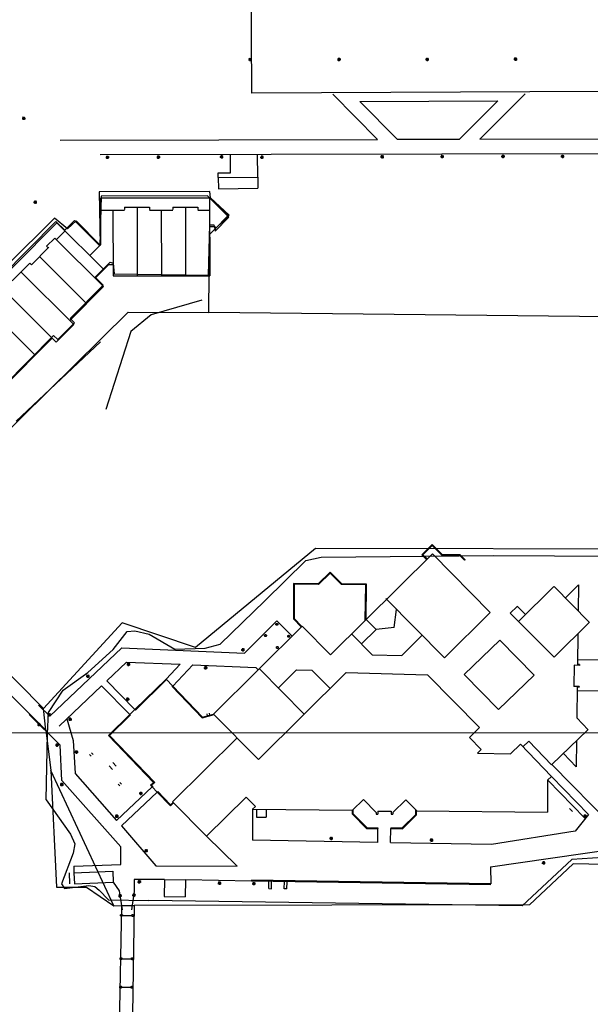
# Model space of a CAD drawing. Header units: metres. Extents: x 711 to 831, y 126 to 250.
# Tile 16 of 39: x 747.59 to 750, y 216.76 to 220.91. Entities that reach past the tile are written whole.
import ezdxf

# ---------------------------------------------------------------- set-up
doc = ezdxf.new("R2010")
doc.units = ezdxf.units.M
doc.linetypes.add('x-Exist-Demolish$0$AFRASTERING', pattern=[3.25, 2.5, -0.25, 0.25, -0.25])
for name, color, linetype in [('Scale_1-500', 253, 'CONTINUOUS'), ('x-Exist-Demolish$0$2', 253, 'CONTINUOUS'), ('x-Exist-Demolish$0$20-KAVEL', 253, 'CONTINUOUS'), ('x-Exist-Demolish$0$30-BUILD', 253, 'CONTINUOUS'), ('x-Exist-Demolish$0$4', 253, 'x-Exist-Demolish$0$AFRASTERING'), ('x-Exist-Demolish$0$758', 253, 'CONTINUOUS')]:
    doc.layers.add(name, color=color, linetype=linetype)
doc.layers.add('X-XX-AL-TEKENBLAD_DEELKADER-G', color=1, linetype='CONTINUOUS', lineweight=18, plot=False)

# ---------------------------------------------------------------- blocks, each defined once
blk = doc.blocks.new('*U22')
at = {"layer": 'X-XX-AL-TEKENBLAD_DEELKADER-G'}
blk.add_lwpolyline([(20415.26, 16616.98), (20380.17, 15469.52), (21761.52, 15427.28), (21796.61, 16574.74)], close=True, dxfattribs=at)

msp = doc.modelspace()

# ---------------------------------------------------------------- linework, layer by layer
at = {"layer": 'x-Exist-Demolish$0$2', "invisible_edges": 9}
for points in [[(818.9406, 126.0717), (745.7354, 224.7199), (745.7144, 224.5981), (745.7065, 224.5215)], [(818.9406, 126.0717), (745.7065, 224.5215), (745.7029, 224.4367), (745.7071, 224.3665)], [(818.9406, 126.0717), (745.7071, 224.3665), (745.71, 224.2716), (745.6982, 224.1845)], [(818.9406, 126.0717), (745.6982, 224.1845), (745.6789, 224.1405), (745.654, 224.0778)], [(818.9406, 126.0717), (745.654, 224.0778), (745.6417, 224.0071), (745.6305, 223.8333)], [(818.9406, 126.0717), (745.6305, 223.8333), (745.6229, 223.7442), (745.6089, 223.6632)], [(818.9406, 126.0717), (745.6089, 223.6632), (745.6038, 223.6259), (745.6071, 223.5867)], [(818.9406, 126.0717), (745.6071, 223.5867), (745.598, 223.5472), (745.5823, 223.5178)], [(818.9406, 126.0717), (745.5823, 223.5178), (745.5727, 223.4976), (745.5779, 223.4626)], [(818.9406, 126.0717), (745.5779, 223.4626), (745.5709, 223.4232), (745.5581, 223.3691)], [(818.9406, 126.0717), (745.5581, 223.3691), (745.5305, 223.1905), (745.4962, 222.9643)], [(818.9406, 126.0717), (745.4962, 222.9643), (745.4798, 222.7242), (745.4544, 222.4052)], [(818.9406, 126.0717), (745.4544, 222.4052), (745.4322, 222.1195), (745.4213, 221.9335)]]:
    msp.add_3dface(points, dxfattribs=at)
at = {"layer": 'x-Exist-Demolish$0$20-KAVEL'}
for points in [[(748.3863, 219.6733), (748.3885, 220.0022), (748.4719, 220.0841), (748.3926, 220.1566), (748.3896, 220.1829), (747.9229, 220.1819), (747.9276, 219.9573), (747.8254, 220.0599), (747.789, 220.0258), (747.7348, 220.0704), (747.3331, 219.6748), (747.2493, 219.7493), (747.2447, 220.5489), (747.3897, 220.7031)], [(748.4257, 220.2419), (748.5919, 220.2445)], [(748.5919, 220.2445), (748.5927, 220.1976)], [(748.4257, 220.2419), (748.4264, 220.195)], [(748.4264, 220.195), (748.5927, 220.1976)], [(747.9296, 220.1563), (748.3889, 220.1569)], [(747.9299, 219.9594), (747.9296, 220.1563)], [(748.3889, 220.1569), (748.4696, 220.0754)], [(748.3889, 220.1569), (748.3894, 219.8279)], [(747.9297, 220.1049), (748.0304, 220.105)], [(747.981, 220.105), (747.9815, 219.8274)], [(748.0304, 220.1173), (748.1356, 220.1174)], [(748.0304, 220.1173), (748.0304, 220.1075)], [(748.083, 220.1173), (748.0835, 219.8274)], [(748.1356, 220.1174), (748.1356, 220.1076)], [(748.1356, 220.1052), (748.2343, 220.1053)], [(748.185, 220.1052), (748.1854, 219.8276)], [(748.2343, 220.1175), (748.3396, 220.1176)], [(748.2343, 220.1175), (748.2343, 220.1077)], [(748.2869, 220.1176), (748.2874, 219.8277)], [(748.3396, 220.1176), (748.3396, 220.1079)], [(748.3396, 220.1054), (748.3889, 220.1055)], [(747.2022, 219.5069), (747.744, 220.0518)], [(747.9431, 219.8542), (747.744, 220.0518)], [(748.4696, 220.0754), (748.4121, 220.0169)], [(747.7422, 219.9805), (747.7788, 220.0173)], [(748.4121, 220.0348), (748.3891, 220.0347)], [(748.4121, 220.0348), (748.4121, 220.0169)], [(747.7011, 219.9531), (747.7352, 219.9874)], [(747.9407, 219.7835), (747.7352, 219.9874)], [(747.9299, 219.9594), (747.8839, 219.913)], [(747.6369, 219.8746), (747.7101, 219.9482)], [(747.7081, 219.9462), (747.7011, 219.9531)], [(747.5557, 219.8068), (747.6299, 219.8815)], [(747.6369, 219.8746), (747.6299, 219.8815)], [(747.8696, 219.7118), (747.671, 219.9089)], [(747.9641, 219.8753), (747.9066, 219.8174)], [(747.9641, 219.8753), (747.9814, 219.8753)], [(747.8156, 219.6231), (747.5928, 219.8441)], [(747.9815, 219.8274), (748.3894, 219.8279)], [(747.7418, 219.548), (747.5259, 219.7629)], [(747.9407, 219.7835), (747.7985, 219.6401)], [(748.3564, 219.7254), (748.1427, 219.6633)], [(747.0271, 218.6707), (748.045, 219.6742), (748.3863, 219.6733)], [(747.653, 219.4935), (747.4475, 219.698)], [(748.1427, 219.6633), (748.0561, 219.5932)], [(750.3418, 219.6516), (748.3863, 219.6733)], [(747.8156, 219.6231), (747.7415, 219.5483)], [(748.0561, 219.5932), (747.9511, 219.2645)], [(747.7243, 219.5654), (747.5105, 219.3498)], [(747.9278, 219.5491), (747.5731, 219.2146)], [(750.8039, 218.839), (750.5143, 218.8505), (750.337, 218.6754), (748.8353, 218.6775)], [(747.6881, 218.0036), (747.0271, 218.6707)], [(748.8353, 218.6775), (748.3296, 218.2611), (748.0205, 218.364), (747.6881, 218.0036)], [(749.2849, 218.6519), (749.3289, 218.6955)], [(749.2892, 218.6519), (749.3289, 218.6911)], [(749.3289, 218.6955), (749.371, 218.6529)], [(749.3289, 218.6911), (749.3697, 218.6499)], [(746.9822, 218.6275), (747.6975, 217.9113)], [(748.6214, 218.4574), (748.7947, 218.628)], [(748.7947, 218.628), (748.8595, 218.6417)], [(748.8595, 218.6417), (749.5881, 218.6488)], [(748.8988, 218.2299), (749.3291, 218.6558)], [(749.2849, 218.6519), (749.3049, 218.6317)], [(749.2892, 218.6519), (749.307, 218.6339)], [(749.3291, 218.6558), (749.5738, 218.4086)], [(749.3697, 218.6499), (749.4435, 218.6499)], [(749.371, 218.6529), (749.4448, 218.653)], [(749.4435, 218.6499), (749.4648, 218.6284)], [(749.4448, 218.653), (749.467, 218.6305)], [(749.467, 218.6305), (749.4648, 218.6284)], [(749.5881, 218.6488), (750.3549, 218.6442)], [(748.8981, 218.5788), (748.8475, 218.5295)], [(748.8981, 218.5745), (748.8487, 218.5264)], [(748.9476, 218.529), (748.8981, 218.5788)], [(748.9463, 218.526), (748.8981, 218.5745)], [(748.7433, 218.531), (748.7426, 218.3809)], [(748.8475, 218.5295), (748.7433, 218.531)], [(748.7464, 218.5279), (748.7457, 218.3821)], [(748.8487, 218.5264), (748.7464, 218.5279)], [(749.0479, 218.5247), (748.9463, 218.526)], [(749.051, 218.5277), (748.9476, 218.529)], [(749.0461, 218.3757), (749.0479, 218.5247)], [(749.0492, 218.3788), (749.051, 218.5277)], [(749.6931, 218.3705), (749.8425, 218.5183)], [(749.8434, 218.5174), (749.9916, 218.3676)], [(749.9465, 218.5247), (749.8907, 218.4695)], [(749.9465, 218.5247), (749.9451, 218.4146)], [(749.1325, 218.4668), (749.3799, 218.2168)], [(748.4342, 218.2745), (748.6214, 218.4574)], [(749.1674, 218.3454), (749.1776, 218.4212)], [(749.6583, 218.4057), (749.6865, 218.4337)], [(749.6874, 218.4345), (749.7222, 218.3993)], [(748.7426, 218.3809), (748.7764, 218.3467)], [(748.7457, 218.3821), (748.7786, 218.3488)], [(749.0492, 218.3788), (749.0915, 218.336)], [(749.3799, 218.2168), (749.5738, 218.4086)], [(749.6583, 218.4057), (749.8428, 218.2192)], [(748.4058, 217.9799), (748.7799, 218.3501)], [(748.7799, 218.3501), (748.8988, 218.2299)], [(749.0306, 218.2758), (749.0915, 218.336)], [(749.1674, 218.3454), (749.0915, 218.336)], [(749.8428, 218.2192), (749.9921, 218.367)], [(747.982, 218.2527), (748.0405, 218.3274)], [(748.0405, 218.3274), (748.0727, 218.3307)], [(748.0727, 218.3307), (748.134, 218.3162)], [(748.134, 218.3162), (748.2425, 218.2532)], [(748.9883, 218.3185), (749.0758, 218.2301)], [(749.1997, 218.2267), (749.2858, 218.3119)], [(749.9438, 218.3193), (749.9421, 218.1883)], [(747.8745, 218.1554), (747.982, 218.2527)], [(748.2425, 218.2532), (748.3698, 218.2573)], [(748.3698, 218.2573), (748.4342, 218.2745)], [(749.6139, 218.291), (749.4632, 218.1467)], [(749.6139, 218.291), (749.7595, 218.1439)], [(749.0758, 218.2301), (749.1997, 218.2267)], [(748.5989, 218.171), (748.7881, 217.9798)], [(749.9272, 218.1855), (749.926, 218.0962)], [(749.9507, 218.1852), (749.9272, 218.1855)], [(749.9507, 218.1882), (749.9421, 218.1883)], [(750.2759, 218.2037), (749.9424, 218.208)], [(749.9507, 218.1882), (749.9507, 218.1852)], [(747.7714, 218.0801), (747.8745, 218.1554)], [(748.2053, 218.1272), (748.0737, 217.9988)], [(748.595, 217.7887), (748.9652, 218.155)], [(748.6794, 218.0897), (748.7562, 218.1657)], [(748.7562, 218.1657), (748.8211, 218.1654)], [(748.8211, 218.1654), (748.8976, 218.0881)], [(748.9652, 218.155), (749.308, 218.1455)], [(749.308, 218.1455), (749.5286, 217.9226)], [(749.4632, 218.1467), (749.6088, 217.9995)], [(749.7595, 218.1439), (749.6088, 217.9995)], [(748.2074, 218.125), (748.0758, 217.9966)], [(748.2313, 218.0957), (748.2336, 218.0978)], [(748.2313, 218.0957), (748.3582, 217.9638)], [(748.2336, 218.0978), (748.3591, 217.9673)], [(749.9495, 218.0959), (749.926, 218.0962)], [(749.9409, 218.0929), (749.9392, 217.9635)], [(749.9495, 218.0928), (749.9409, 218.0929)], [(749.9495, 218.0959), (749.9495, 218.0928)], [(747.709, 217.9865), (747.7714, 218.0801)], [(750.2735, 218.0728), (749.9407, 218.0771)], [(747.6975, 217.9113), (747.6881, 218.0036)], [(747.7043, 217.8967), (747.709, 217.9865)], [(748.0518, 217.9774), (747.962, 217.8897)], [(748.0539, 217.9752), (747.9663, 217.8897)], [(748.0518, 217.9774), (748.0539, 217.9752)], [(748.0734, 217.9991), (748.0758, 217.9966)], [(748.3582, 217.9638), (748.4082, 217.9774)], [(748.3591, 217.9673), (748.4058, 217.9799)], [(748.3771, 217.9805), (748.3792, 217.9727)], [(748.387, 217.9832), (748.3891, 217.9754)], [(748.4058, 217.9799), (748.595, 217.7887)], [(749.9392, 217.9635), (749.9869, 217.9137)], [(749.5286, 217.9226), (749.4853, 217.8811)], [(747.6975, 217.9113), (747.7181, 217.7423)], [(747.6992, 217.6174), (747.7043, 217.8967)], [(747.962, 217.8897), (748.1527, 217.6915)], [(747.9663, 217.8897), (748.1571, 217.6914)], [(748.2329, 217.6091), (748.5056, 217.879)], [(749.4853, 217.8811), (749.5356, 217.8302)], [(749.986, 217.9128), (749.8326, 217.7658)], [(749.7012, 217.8521), (749.659, 217.8118)], [(749.7012, 217.8521), (749.8314, 217.7162)], [(749.7369, 217.8657), (749.7115, 217.8414)], [(749.7369, 217.8657), (749.8326, 217.7658)], [(749.938, 217.8668), (749.9365, 217.7577)], [(747.8824, 217.809), (747.8895, 217.8017)], [(747.8898, 217.8161), (747.8969, 217.8087)], [(749.5356, 217.8302), (749.5194, 217.8147)], [(749.5194, 217.8147), (749.659, 217.8118)], [(749.9365, 217.7577), (749.8827, 217.8139)], [(751.7352, 217.7955), (751.2522, 217.3203), (749.9236, 217.3486)], [(747.9651, 217.7609), (747.9793, 217.7462)], [(747.9798, 217.775), (747.994, 217.7603)], [(747.7181, 217.7423), (747.7421, 217.2501), (747.8698, 217.2496), (747.9844, 217.1716)], [(747.9844, 217.1716), (747.7181, 217.7423)], [(749.8314, 217.7162), (749.8158, 217.7013)], [(748.003, 217.6847), (748.0101, 217.6774)], [(748.0104, 217.6918), (748.0175, 217.6844)], [(748.1527, 217.6915), (748.1401, 217.6793)], [(748.1401, 217.6793), (748.1466, 217.6726)], [(748.1571, 217.6914), (748.1444, 217.6793)], [(748.1444, 217.6793), (748.1488, 217.6747)], [(748.1488, 217.6747), (748.1466, 217.6726)], [(749.8158, 217.7013), (749.8146, 217.5665)], [(748.1678, 217.6505), (748.1701, 217.6526)], [(748.1678, 217.6505), (748.2242, 217.592)], [(748.1701, 217.6526), (748.2242, 217.5964)], [(748.376, 217.4645), (748.5428, 217.6295)], [(748.5428, 217.6295), (748.5822, 217.5896)], [(747.6992, 217.6174), (747.8015, 217.4734)], [(748.2242, 217.5964), (748.235, 217.607)], [(748.2242, 217.592), (748.2371, 217.6048)], [(748.2329, 217.6091), (748.376, 217.4645)], [(748.5706, 217.5782), (748.5822, 217.5896)], [(748.9922, 217.5742), (749.0385, 217.6194)], [(749.0921, 217.5645), (749.0385, 217.6194)], [(749.1624, 217.5639), (749.2173, 217.618)], [(749.263, 217.5717), (749.2173, 217.618)], [(748.5706, 217.5782), (748.9922, 217.5742)], [(748.992, 217.5579), (748.9922, 217.5742)], [(749.0507, 217.4978), (748.992, 217.5579)], [(748.9953, 217.5592), (748.9955, 217.5774)], [(749.0521, 217.5011), (748.9953, 217.5592)], [(749.0921, 217.5645), (749.092, 217.5576)], [(749.092, 217.5576), (749.0991, 217.5575)], [(749.0993, 217.5706), (749.0991, 217.5575)], [(749.0993, 217.5706), (749.1553, 217.5701)], [(749.1553, 217.5701), (749.1552, 217.557)], [(749.1552, 217.557), (749.1624, 217.5569)], [(749.1624, 217.5639), (749.1624, 217.5569)], [(749.2012, 217.4997), (749.259, 217.5567)], [(749.2025, 217.4964), (749.2623, 217.5553)], [(749.259, 217.5567), (749.2592, 217.5755)], [(749.2623, 217.5553), (749.2624, 217.5717)], [(749.2624, 217.5717), (749.8146, 217.5665)], [(747.8015, 217.4734), (747.8203, 217.433)], [(749.0507, 217.4978), (749.0991, 217.4974)], [(749.0521, 217.5011), (749.0991, 217.5006)], [(749.0991, 217.5006), (749.0991, 217.4974)], [(749.1536, 217.5001), (749.1535, 217.4969)], [(749.1535, 217.4969), (749.2025, 217.4964)], [(749.1536, 217.5001), (749.2012, 217.4997)], [(747.8203, 217.433), (747.8125, 217.3926)], [(747.8125, 217.3926), (747.7636, 217.2638)], [(750.1796, 217.3829), (749.9173, 217.3657)], [(749.9236, 217.3486), (749.7396, 217.1755), (748.0711, 217.173)], [(749.9173, 217.3657), (749.7076, 217.171)], [(747.7959, 217.31), (747.7976, 217.2632)], [(747.8164, 217.3108), (747.9806, 217.317)], [(747.8164, 217.3108), (747.8181, 217.264)], [(747.9806, 217.317), (747.9824, 217.2702)], [(747.7636, 217.2638), (747.7761, 217.2437)], [(747.7761, 217.2437), (747.8795, 217.2566)], [(747.8181, 217.264), (747.9824, 217.2702)], [(747.8795, 217.2566), (747.9051, 217.253)], [(748.198, 217.2819), (748.1968, 217.2108)], [(748.198, 217.2819), (748.2876, 217.2805)], [(748.2876, 217.2805), (748.2865, 217.2093)], [(747.9051, 217.253), (747.9235, 217.2376)], [(747.9235, 217.2376), (747.9623, 217.1969)], [(747.9623, 217.1969), (748.1323, 217.1928)], [(747.9844, 217.1716), (748.0174, 217.1726)], [(748.0174, 217.1726), (748.0077, 216.6634)], [(748.0174, 217.1726), (748.0711, 217.173)], [(748.0711, 217.173), (748.0617, 216.6232)], [(749.7076, 217.171), (748.1323, 217.1928)], [(748.1968, 217.2108), (748.2865, 217.2093)]]:
    msp.add_lwpolyline(points, dxfattribs=at)
at = {"layer": 'x-Exist-Demolish$0$30-BUILD'}
msp.add_lwpolyline([(748.5632, 221.3449), (750.0306, 221.3521), (750.0343, 220.6056), (748.5669, 220.5983)], close=True, dxfattribs=at)
msp.add_lwpolyline([(747.5186, 219.3628), (747.7305, 219.5765), (747.7479, 219.5593), (747.8183, 219.6303), (747.801, 219.6475), (747.9404, 219.7881), (747.9057, 219.8224), (747.9686, 219.8859), (747.9822, 219.8807), (747.9861, 219.8361), (748.3848, 219.8304), (748.3898, 220.0426), (748.4063, 220.0431), (748.4108, 220.0241), (748.4671, 220.0817), (748.3796, 220.165), (747.9307, 220.1644), (747.925, 219.9543), (747.8186, 220.0615), (747.7779, 220.0206), (747.7406, 220.0576), (747.2778, 219.591)], dxfattribs=at)
at = {"layer": 'x-Exist-Demolish$0$4'}
for points in [[(748.9086, 220.5937), (749.0976, 220.4035)], [(749.7208, 220.5961), (749.5295, 220.4044)], [(749.0233, 220.5627), (749.6055, 220.5659)], [(749.0233, 220.5627), (749.1813, 220.4036)], [(749.6055, 220.5659), (749.444, 220.4042)], [(747.7582, 220.4006), (749.0976, 220.4035)], [(749.1813, 220.4036), (749.444, 220.4042)], [(749.5295, 220.4044), (750.1087, 220.4056)], [(747.9276, 220.3396), (750.1096, 220.3443)], [(748.4768, 220.2624), (748.4766, 220.3408)], [(748.5919, 220.2445), (748.5917, 220.341)], [(748.4257, 220.2622), (748.4768, 220.2624)], [(748.4257, 220.2419), (748.4257, 220.2622)], [(748.5361, 218.2372), (748.6729, 218.3726)], [(748.6729, 218.3726), (748.7371, 218.3078)], [(747.715, 217.9708), (748.018, 218.2588)], [(748.018, 218.2588), (748.5361, 218.2372)], [(747.9546, 218.1195), (748.0384, 218.1991)], [(748.0384, 218.1991), (748.2646, 218.1897)], [(748.2646, 218.1897), (748.2053, 218.1272)], [(748.3187, 218.1874), (748.2336, 218.0978)], [(748.3187, 218.1874), (748.584, 218.1764)], [(748.584, 218.1764), (748.5941, 218.1662)], [(748.2053, 218.1272), (748.2336, 218.0978)], [(747.7545, 217.9292), (747.9325, 218.0984)], [(747.9325, 218.0984), (748.0516, 217.9776)], [(747.9546, 218.1195), (748.0734, 217.9991)], [(747.6667, 218.0173), (747.715, 217.9708)], [(747.7579, 217.848), (747.628, 217.9772)], [(748.0734, 217.9991), (748.0518, 217.9774)], [(747.7864, 217.9591), (747.8131, 217.8684)], [(747.7653, 217.6994), (747.7579, 217.848)], [(747.8131, 217.8684), (747.8212, 217.7297)], [(749.8341, 217.7672), (750.0878, 217.508)], [(747.8212, 217.7297), (747.9963, 217.5308)], [(749.8314, 217.7162), (749.9883, 217.5559)], [(748.0149, 217.4199), (747.7653, 217.6994)], [(747.9963, 217.5308), (748.1466, 217.6726)], [(748.1466, 217.6726), (748.1678, 217.6505)], [(749.8165, 217.7016), (749.9734, 217.5413)], [(748.0164, 217.5077), (748.1678, 217.6505)], [(749.921, 217.5948), (749.9338, 217.5817)], [(748.5706, 217.5782), (748.5705, 217.4473)], [(748.5869, 217.5782), (748.5869, 217.5454)], [(748.5869, 217.5454), (748.6277, 217.545)], [(748.6277, 217.5781), (748.6277, 217.545)], [(749.9078, 217.582), (749.9207, 217.5689)], [(749.9883, 217.5559), (749.9326, 217.4859)], [(748.0164, 217.5077), (748.1623, 217.3397)], [(748.3757, 217.4642), (748.5056, 217.3382)], [(749.0985, 217.4384), (749.0991, 217.4974)], [(749.153, 217.4384), (749.1535, 217.4969)], [(749.9326, 217.4859), (749.5783, 217.4299)], [(749.0985, 217.4381), (748.5705, 217.4473)], [(749.5783, 217.4299), (749.153, 217.4372)], [(748.0143, 217.3453), (748.0149, 217.4199)], [(749.5746, 217.3349), (750.1269, 217.4149)], [(747.8153, 217.3378), (748.0143, 217.3453)], [(747.8153, 217.3378), (747.8164, 217.3108)], [(748.1623, 217.3397), (748.5056, 217.3382)], [(749.5746, 217.3349), (749.5754, 217.2643)], [(748.0084, 217.2343), (747.9831, 217.2702)], [(748.0706, 217.2823), (748.0699, 217.2314)], [(748.198, 217.2819), (748.0706, 217.2823)], [(748.5658, 217.2749), (748.2876, 217.2805)], [(748.5659, 217.2789), (748.5658, 217.2749)], [(749.5754, 217.2602), (748.5658, 217.2749)], [(749.5754, 217.2643), (748.5659, 217.2789)], [(748.6386, 217.2435), (748.639, 217.2738)], [(748.6502, 217.2433), (748.6507, 217.2736)], [(748.704, 217.2426), (748.7045, 217.2729)], [(748.7156, 217.2424), (748.7161, 217.2727)], [(748.0217, 217.1545), (748.0084, 217.2343)], [(748.0699, 217.2314), (748.0597, 217.1541)], [(748.6386, 217.2435), (748.6502, 217.2433)], [(748.7156, 217.2424), (748.704, 217.2426)], [(748.0169, 217.1308), (748.0639, 217.1303)], [(748.015, 216.9481), (748.062, 216.9476)], [(748.0138, 216.8282), (748.0607, 216.8277)]]:
    msp.add_lwpolyline(points, dxfattribs=at)
for centre in [(748.6728, 218.3582), (748.625, 218.3109), (748.7227, 218.3078), (748.6748, 218.2605), (748.0169, 217.1308), (748.0639, 217.1303), (748.015, 216.9481), (748.062, 216.9476), (748.0138, 216.8282), (748.0607, 216.8277)]:
    msp.add_circle(centre, 0.00408, dxfattribs=at)
at = {"layer": 'x-Exist-Demolish$0$758'}
for points in [[(748.5602, 220.7396), (748.555, 220.7445)], [(748.5604, 220.7327), (748.56, 220.7465)], [(748.5651, 220.7448), (748.5602, 220.7396)], [(748.9355, 220.7402), (748.9303, 220.745)], [(748.9357, 220.7333), (748.9353, 220.747)], [(748.9404, 220.7454), (748.9355, 220.7402)], [(749.3079, 220.7407), (749.3027, 220.7456)], [(749.3081, 220.7338), (749.3077, 220.7476)], [(749.3128, 220.7459), (749.3079, 220.7407)], [(749.6802, 220.7412), (749.675, 220.7461)], [(749.6804, 220.7343), (749.68, 220.7481)], [(749.6851, 220.7464), (749.6802, 220.7412)], [(748.5528, 220.7394), (748.567, 220.7398)], [(748.5602, 220.7396), (748.5553, 220.7344)], [(748.5654, 220.7347), (748.5602, 220.7396)], [(748.9282, 220.7399), (748.9424, 220.7404)], [(748.9355, 220.7402), (748.9306, 220.735)], [(748.9407, 220.7353), (748.9355, 220.7402)], [(749.3005, 220.7405), (749.3148, 220.7409)], [(749.3079, 220.7407), (749.303, 220.7355)], [(749.3131, 220.7358), (749.3079, 220.7407)], [(749.6729, 220.741), (749.6871, 220.7414)], [(749.6802, 220.7412), (749.6753, 220.736)], [(749.6854, 220.7363), (749.6802, 220.7412)], [(747.6048, 220.4921), (747.5996, 220.497)], [(747.605, 220.4853), (747.6046, 220.499)], [(747.6097, 220.4973), (747.6048, 220.4921)], [(747.5974, 220.4919), (747.6116, 220.4924)], [(747.6048, 220.4921), (747.5999, 220.4869)], [(747.61, 220.4873), (747.6048, 220.4921)], [(747.9503, 220.3273), (747.9646, 220.3277)], [(747.9577, 220.3275), (747.9525, 220.3324)], [(747.9577, 220.3275), (747.9528, 220.3223)], [(747.9579, 220.3206), (747.9575, 220.3344)], [(747.9626, 220.3327), (747.9577, 220.3275)], [(747.9629, 220.3226), (747.9577, 220.3275)], [(748.1659, 220.3282), (748.1801, 220.3286)], [(748.1732, 220.3284), (748.168, 220.3333)], [(748.1732, 220.3284), (748.1683, 220.3232)], [(748.1734, 220.3216), (748.173, 220.3353)], [(748.1781, 220.3336), (748.1732, 220.3284)], [(748.1784, 220.3235), (748.1732, 220.3284)], [(748.4323, 220.3295), (748.4465, 220.3299)], [(748.4397, 220.3297), (748.4345, 220.3346)], [(748.4397, 220.3297), (748.4348, 220.3245)], [(748.4399, 220.3228), (748.4394, 220.3366)], [(748.4445, 220.3349), (748.4397, 220.3297)], [(748.4449, 220.3248), (748.4397, 220.3297)], [(748.6024, 220.3276), (748.6166, 220.328)], [(748.6097, 220.3278), (748.6045, 220.3327)], [(748.6097, 220.3278), (748.6049, 220.3226)], [(748.61, 220.3209), (748.6095, 220.3347)], [(748.6146, 220.333), (748.6098, 220.3278)], [(748.6149, 220.3229), (748.6098, 220.3278)], [(749.1103, 220.3293), (749.1245, 220.3298)], [(749.1176, 220.3296), (749.1124, 220.3344)], [(749.1176, 220.3296), (749.1127, 220.3244)], [(749.1178, 220.3227), (749.1174, 220.3364)], [(749.1225, 220.3348), (749.1176, 220.3296)], [(749.1228, 220.3247), (749.1176, 220.3296)], [(749.3641, 220.3306), (749.3783, 220.3311)], [(749.3714, 220.3308), (749.3662, 220.3357)], [(749.3714, 220.3308), (749.3665, 220.3256)], [(749.3717, 220.324), (749.3712, 220.3377)], [(749.3763, 220.336), (749.3715, 220.3308)], [(749.3766, 220.326), (749.3715, 220.3308)], [(749.6203, 220.3314), (749.6345, 220.3318)], [(749.6276, 220.3316), (749.6224, 220.3365)], [(749.6276, 220.3316), (749.6227, 220.3264)], [(749.6278, 220.3247), (749.6274, 220.3385)], [(749.6325, 220.3368), (749.6276, 220.3316)], [(749.6328, 220.3267), (749.6276, 220.3316)], [(749.8718, 220.3314), (749.886, 220.3318)], [(749.8791, 220.3316), (749.8739, 220.3365)], [(749.8791, 220.3316), (749.8742, 220.3264)], [(749.8793, 220.3247), (749.8789, 220.3385)], [(749.884, 220.3368), (749.8791, 220.3316)], [(749.8843, 220.3267), (749.8791, 220.3316)], [(747.6457, 220.1379), (747.66, 220.1383)], [(747.6531, 220.1381), (747.6479, 220.143)], [(747.6531, 220.1381), (747.6482, 220.1329)], [(747.6533, 220.1313), (747.6529, 220.145)], [(747.658, 220.1433), (747.6531, 220.1381)], [(747.6583, 220.1332), (747.6531, 220.1381)], [(748.5299, 218.2504), (748.5247, 218.2553)], [(748.5302, 218.2435), (748.5297, 218.2572)], [(748.5348, 218.2556), (748.53, 218.2504)], [(748.5226, 218.2501), (748.5368, 218.2506)], [(748.5299, 218.2504), (748.5251, 218.2452)], [(748.5351, 218.2455), (748.53, 218.2504)], [(748.0394, 218.1888), (748.0537, 218.1892)], [(748.0468, 218.189), (748.0416, 218.1939)], [(748.0468, 218.189), (748.0419, 218.1838)], [(748.047, 218.1821), (748.0466, 218.1959)], [(748.0517, 218.1942), (748.0468, 218.189)], [(748.052, 218.1841), (748.0468, 218.189)], [(748.3653, 218.1747), (748.3795, 218.1751)], [(748.3727, 218.1749), (748.3675, 218.1798)], [(748.3727, 218.1749), (748.3678, 218.1697)], [(748.3729, 218.168), (748.3724, 218.1818)], [(748.3775, 218.1801), (748.3727, 218.1749)], [(748.3779, 218.17), (748.3727, 218.1749)], [(747.8679, 218.1387), (747.8821, 218.1391)], [(747.8752, 218.1389), (747.87, 218.1438)], [(747.8752, 218.1389), (747.8704, 218.1337)], [(747.8755, 218.132), (747.875, 218.1458)], [(747.8801, 218.1441), (747.8753, 218.1389)], [(747.8804, 218.134), (747.8753, 218.1389)], [(748.0435, 218.0422), (748.0383, 218.0471)], [(748.0438, 218.0353), (748.0433, 218.0491)], [(748.0484, 218.0474), (748.0436, 218.0422)], [(748.0362, 218.042), (748.0504, 218.0424)], [(748.0435, 218.0422), (748.0386, 218.037)], [(748.0487, 218.0373), (748.0436, 218.0422)], [(747.7045, 217.976), (747.7188, 217.9765)], [(747.7119, 217.9763), (747.7067, 217.9812)], [(747.7119, 217.9763), (747.707, 217.9711)], [(747.7121, 217.9694), (747.7117, 217.9831)], [(747.7168, 217.9815), (747.7119, 217.9763)], [(747.7171, 217.9714), (747.7119, 217.9763)], [(747.8002, 217.9579), (747.795, 217.9628)], [(747.8004, 217.951), (747.8, 217.9648)], [(747.8051, 217.9631), (747.8002, 217.9579)], [(747.6619, 217.935), (747.6761, 217.9354)], [(747.6693, 217.9352), (747.6641, 217.9401)], [(747.6693, 217.9352), (747.6644, 217.93)], [(747.6695, 217.9283), (747.669, 217.9421)], [(747.6741, 217.9404), (747.6693, 217.9352)], [(747.6745, 217.9303), (747.6693, 217.9352)], [(747.7928, 217.9577), (747.8071, 217.9581)], [(747.8002, 217.9579), (747.7953, 217.9527)], [(747.8054, 217.953), (747.8002, 217.9579)], [(747.7379, 217.8489), (747.7521, 217.8493)], [(747.7452, 217.8491), (747.74, 217.854)], [(747.7452, 217.8491), (747.7403, 217.8439)], [(747.7454, 217.8422), (747.745, 217.856)], [(747.7501, 217.8543), (747.7452, 217.8491)], [(747.7504, 217.8442), (747.7452, 217.8491)], [(747.82, 217.8193), (747.8343, 217.8197)], [(747.8274, 217.8195), (747.8222, 217.8244)], [(747.8274, 217.8195), (747.8225, 217.8143)], [(747.8276, 217.8126), (747.8272, 217.8264)], [(747.8323, 217.8247), (747.8274, 217.8195)], [(747.8326, 217.8146), (747.8274, 217.8195)], [(747.7578, 217.6824), (747.772, 217.6828)], [(747.7652, 217.6826), (747.76, 217.6875)], [(747.7652, 217.6826), (747.7603, 217.6774)], [(747.7654, 217.6757), (747.765, 217.6895)], [(747.7701, 217.6878), (747.7652, 217.6826)], [(747.7704, 217.6777), (747.7652, 217.6826)], [(748.0918, 217.645), (748.106, 217.6454)], [(748.0991, 217.6452), (748.0939, 217.6501)], [(748.0991, 217.6452), (748.0942, 217.64)], [(748.0993, 217.6383), (748.0989, 217.6521)], [(748.104, 217.6504), (748.0991, 217.6452)], [(748.1043, 217.6403), (748.0991, 217.6452)], [(747.9899, 217.5489), (748.0042, 217.5493)], [(747.9973, 217.5491), (747.9921, 217.554)], [(747.9973, 217.5491), (747.9924, 217.5439)], [(747.9975, 217.5422), (747.9971, 217.556)], [(748.0022, 217.5543), (747.9973, 217.5491)], [(748.0025, 217.5442), (747.9973, 217.5491)], [(749.9665, 217.5491), (749.9807, 217.5495)], [(749.9738, 217.5493), (749.9686, 217.5542)], [(749.9738, 217.5493), (749.9689, 217.5441)], [(749.974, 217.5424), (749.9736, 217.5562)], [(749.9787, 217.5545), (749.9738, 217.5493)], [(749.979, 217.5444), (749.9738, 217.5493)], [(748.8954, 217.4551), (748.9096, 217.4555)], [(748.9027, 217.4553), (748.8975, 217.4602)], [(748.9027, 217.4553), (748.8978, 217.4501)], [(748.9029, 217.4484), (748.9025, 217.4622)], [(748.9076, 217.4605), (748.9027, 217.4553)], [(748.9079, 217.4504), (748.9027, 217.4553)], [(749.3183, 217.4474), (749.3325, 217.4479)], [(749.3256, 217.4477), (749.3204, 217.4525)], [(749.3256, 217.4477), (749.3207, 217.4425)], [(749.3258, 217.4408), (749.3254, 217.4545)], [(749.3305, 217.4529), (749.3256, 217.4477)], [(749.3308, 217.4428), (749.3256, 217.4477)], [(748.1144, 217.4032), (748.1286, 217.4036)], [(748.1217, 217.4034), (748.1165, 217.4083)], [(748.1217, 217.4034), (748.1169, 217.3982)], [(748.122, 217.3966), (748.1215, 217.4103)], [(748.1266, 217.4086), (748.1218, 217.4034)], [(748.1269, 217.3985), (748.1218, 217.4034)], [(749.7917, 217.3516), (749.8059, 217.3521)], [(749.799, 217.3519), (749.7938, 217.3567)], [(749.799, 217.3519), (749.7941, 217.3467)], [(749.7992, 217.345), (749.7988, 217.3587)], [(749.8039, 217.3571), (749.799, 217.3519)], [(749.8042, 217.347), (749.799, 217.3519)], [(748.0852, 217.2721), (748.0994, 217.2725)], [(748.0926, 217.2723), (748.0874, 217.2772)], [(748.0926, 217.2723), (748.0877, 217.2671)], [(748.0928, 217.2654), (748.0923, 217.2792)], [(748.0974, 217.2775), (748.0926, 217.2723)], [(748.0978, 217.2674), (748.0926, 217.2723)], [(748.4235, 217.2658), (748.4377, 217.2663)], [(748.4308, 217.2661), (748.4256, 217.271)], [(748.4308, 217.2661), (748.4259, 217.2609)], [(748.4311, 217.2592), (748.4306, 217.2729)], [(748.4357, 217.2713), (748.4309, 217.2661)], [(748.436, 217.2612), (748.4309, 217.2661)], [(748.5687, 217.2641), (748.583, 217.2646)], [(748.5761, 217.2644), (748.5709, 217.2692)], [(748.5761, 217.2644), (748.5712, 217.2592)], [(748.5763, 217.2575), (748.5759, 217.2712)], [(748.581, 217.2696), (748.5761, 217.2644)], [(748.5813, 217.2595), (748.5761, 217.2644)], [(748.0038, 217.2131), (748.018, 217.2136)], [(748.0111, 217.2134), (748.0059, 217.2183)], [(748.0111, 217.2134), (748.0062, 217.2082)], [(748.0113, 217.2065), (748.0109, 217.2202)], [(748.016, 217.2186), (748.0111, 217.2134)], [(748.0163, 217.2085), (748.0111, 217.2134)], [(748.0626, 217.2157), (748.0768, 217.2161)], [(748.0699, 217.2159), (748.0647, 217.2208)], [(748.0699, 217.2159), (748.065, 217.2107)], [(748.0701, 217.209), (748.0697, 217.2228)], [(748.0748, 217.2211), (748.0699, 217.2159)], [(748.0751, 217.211), (748.0699, 217.2159)]]:
    msp.add_lwpolyline(points, dxfattribs=at)

# ---------------------------------------------------------------- next in the draw order: block references
at = {"layer": 'Scale_1-500', "xscale": 0.02038089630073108, "yscale": 0.02038089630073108, "zscale": 0.02038089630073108, "rotation": 1.751488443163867}
msp.add_blockref('*U22', (337.4849, -133.3271), dxfattribs=at)

doc.saveas('drawing.dxf')
